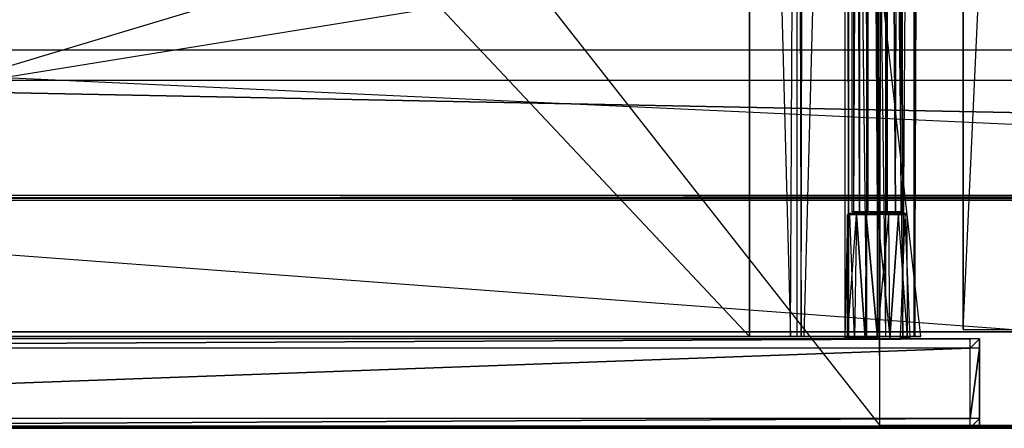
# Model space of a CAD drawing. Extents: x 0 to 1.4, y -0.5 to 0.
# Tile 7 of 32: x 0.21 to 0.42, y -0.5 to -0.41. Entities that reach past the tile are written whole.
import ezdxf

# ---------------------------------------------------------------- set-up
doc = ezdxf.new("R2010")
doc.units = 0
for name, color, linetype in [('L0_DRAWERBOX_LEGATO_REL_7_X_139', 7, 'CONTINUOUS'), ('L27_PLATTE_LEGATO_0_N_B21800___', 7, 'CONTINUOUS'), ('L29_KORPUS_LEGATO_MS_X_190__Y_4', 7, 'CONTINUOUS'), ('L2_DRAWERBOX_LEGATO_REL_5_X_365', 7, 'CONTINUOUS'), ('L31_KORPUS_LEGATO_BO_X_13620__Y', 7, 'CONTINUOUS'), ('L33_KORPUS_LEGATO_3_N_B21800___', 7, 'CONTINUOUS'), ('L36_KORPUS_LEGATO_0_N_B21800___', 7, 'CONTINUOUS'), ('L4_DRAWERBOX_LEGATO_REL_3_X_304', 7, 'CONTINUOUS'), ('L8_FRONT_LEGATO_S2S2_X_3400__Y_', 7, 'CONTINUOUS')]:
    doc.layers.add(name, color=color, linetype=linetype)

msp = doc.modelspace()

# ---------------------------------------------------------------- linework, layer by layer
at = {"layer": 'L0_DRAWERBOX_LEGATO_REL_7_X_139', "color": 8}
for points, invisible_edges in [([(0.386831, -0.143967, 0.1666), (0.387243, -0.453929, 0.164526), (0.386831, -0.453929, 0.1666), (0.386831, -0.143967, 0.1666)], 13), ([(0.387243, -0.453929, 0.164526), (0.386831, -0.143967, 0.1666), (0.387243, -0.143967, 0.164526), (0.387243, -0.453929, 0.164526)], 14), ([(0.387243, -0.143967, 0.168674), (0.386831, -0.453929, 0.1666), (0.387243, -0.453929, 0.168674), (0.387243, -0.143967, 0.168674)], 13), ([(0.386831, -0.453929, 0.1666), (0.387243, -0.143967, 0.168674), (0.386831, -0.143967, 0.1666), (0.386831, -0.453929, 0.1666)], 14), ([(0.387243, -0.143967, 0.164526), (0.388418, -0.453929, 0.162768), (0.387243, -0.453929, 0.164526), (0.387243, -0.143967, 0.164526)], 13), ([(0.388418, -0.453929, 0.162768), (0.387243, -0.143967, 0.164526), (0.388418, -0.143967, 0.162768), (0.388418, -0.453929, 0.162768)], 14), ([(0.388418, -0.143967, 0.170432), (0.387243, -0.453929, 0.168674), (0.388418, -0.453929, 0.170432), (0.388418, -0.143967, 0.170432)], 13), ([(0.387243, -0.453929, 0.168674), (0.388418, -0.143967, 0.170432), (0.387243, -0.143967, 0.168674), (0.387243, -0.453929, 0.168674)], 14), ([(0.388418, -0.143967, 0.162768), (0.390176, -0.453929, 0.161593), (0.388418, -0.453929, 0.162768), (0.388418, -0.143967, 0.162768)], 13), ([(0.390176, -0.453929, 0.161593), (0.388418, -0.143967, 0.162768), (0.390176, -0.143967, 0.161593), (0.390176, -0.453929, 0.161593)], 14), ([(0.390176, -0.453929, 0.171607), (0.388418, -0.143967, 0.170432), (0.388418, -0.453929, 0.170432), (0.390176, -0.453929, 0.171607)], 13), ([(0.388418, -0.143967, 0.170432), (0.390176, -0.453929, 0.171607), (0.390176, -0.143967, 0.171607), (0.388418, -0.143967, 0.170432)], 14), ([(0.390176, -0.143967, 0.161593), (0.39225, -0.453929, 0.161181), (0.390176, -0.453929, 0.161593), (0.390176, -0.143967, 0.161593)], 13), ([(0.39225, -0.453929, 0.161181), (0.390176, -0.143967, 0.161593), (0.39225, -0.143967, 0.161181), (0.39225, -0.453929, 0.161181)], 14), ([(0.39225, -0.453929, 0.172019), (0.390176, -0.143967, 0.171607), (0.390176, -0.453929, 0.171607), (0.39225, -0.453929, 0.172019)], 13), ([(0.390176, -0.143967, 0.171607), (0.39225, -0.453929, 0.172019), (0.39225, -0.143967, 0.172019), (0.390176, -0.143967, 0.171607)], 14), ([(0.394324, -0.453929, 0.171607), (0.39225, -0.143967, 0.172019), (0.39225, -0.453929, 0.172019), (0.394324, -0.453929, 0.171607)], 13), ([(0.39225, -0.143967, 0.172019), (0.394324, -0.453929, 0.171607), (0.394324, -0.143967, 0.171607), (0.39225, -0.143967, 0.172019)], 14), ([(0.39225, -0.143967, 0.161181), (0.394324, -0.453929, 0.161593), (0.39225, -0.453929, 0.161181), (0.39225, -0.143967, 0.161181)], 13), ([(0.394324, -0.453929, 0.161593), (0.39225, -0.143967, 0.161181), (0.394324, -0.143967, 0.161593), (0.394324, -0.453929, 0.161593)], 14), ([(0.396082, -0.453929, 0.170432), (0.394324, -0.143967, 0.171607), (0.394324, -0.453929, 0.171607), (0.396082, -0.453929, 0.170432)], 13), ([(0.394324, -0.143967, 0.171607), (0.396082, -0.453929, 0.170432), (0.396082, -0.143967, 0.170432), (0.394324, -0.143967, 0.171607)], 14), ([(0.394324, -0.143967, 0.161593), (0.396082, -0.453929, 0.162768), (0.394324, -0.453929, 0.161593), (0.394324, -0.143967, 0.161593)], 13), ([(0.396082, -0.453929, 0.162768), (0.394324, -0.143967, 0.161593), (0.396082, -0.143967, 0.162768), (0.396082, -0.453929, 0.162768)], 14), ([(0.397257, -0.143967, 0.168674), (0.396082, -0.453929, 0.170432), (0.397257, -0.453929, 0.168674), (0.397257, -0.143967, 0.168674)], 13), ([(0.396082, -0.453929, 0.170432), (0.397257, -0.143967, 0.168674), (0.396082, -0.143967, 0.170432), (0.396082, -0.453929, 0.170432)], 14), ([(0.396082, -0.143967, 0.162768), (0.397257, -0.453929, 0.164526), (0.396082, -0.453929, 0.162768), (0.396082, -0.143967, 0.162768)], 13), ([(0.397257, -0.453929, 0.164526), (0.396082, -0.143967, 0.162768), (0.397257, -0.143967, 0.164526), (0.397257, -0.453929, 0.164526)], 14), ([(0.397669, -0.143967, 0.1666), (0.397257, -0.453929, 0.168674), (0.397669, -0.453929, 0.1666), (0.397669, -0.143967, 0.1666)], 13), ([(0.397257, -0.453929, 0.168674), (0.397669, -0.143967, 0.1666), (0.397257, -0.143967, 0.168674), (0.397257, -0.453929, 0.168674)], 14), ([(0.397257, -0.143967, 0.164526), (0.397669, -0.453929, 0.1666), (0.397257, -0.453929, 0.164526), (0.397257, -0.143967, 0.164526)], 13), ([(0.397669, -0.453929, 0.1666), (0.397257, -0.143967, 0.164526), (0.397669, -0.143967, 0.1666), (0.397669, -0.453929, 0.1666)], 14), ([(0.38584, -0.480742, 0.169255), (0.385896, -0.454547, 0.1666), (0.385312, -0.480742, 0.1666), (0.38584, -0.480742, 0.169255)], 13), ([(0.385896, -0.454547, 0.1666), (0.38584, -0.480742, 0.163945), (0.385312, -0.480742, 0.1666), (0.385896, -0.454547, 0.1666)], 13), ([(0.387757, -0.454547, 0.171093), (0.38584, -0.480742, 0.169255), (0.387344, -0.480742, 0.171505), (0.387757, -0.454547, 0.171093)], 13), ([(0.38584, -0.480742, 0.169255), (0.387757, -0.454547, 0.171093), (0.38638, -0.454547, 0.169031), (0.38584, -0.480742, 0.169255)], 14), ([(0.385896, -0.454547, 0.1666), (0.38584, -0.480742, 0.169255), (0.38638, -0.454547, 0.169031), (0.385896, -0.454547, 0.1666)], 14), ([(0.38584, -0.480742, 0.163945), (0.385896, -0.454547, 0.1666), (0.38638, -0.454547, 0.164169), (0.38584, -0.480742, 0.163945)], 14), ([(0.38638, -0.454547, 0.164169), (0.387344, -0.480742, 0.161695), (0.38584, -0.480742, 0.163945), (0.38638, -0.454547, 0.164169)], 13), ([(0.385903, -0.454242, 0.1666), (0.38638, -0.454547, 0.164169), (0.385896, -0.454547, 0.1666), (0.385903, -0.454242, 0.1666)], 13), ([(0.386386, -0.454242, 0.169029), (0.385896, -0.454547, 0.1666), (0.38638, -0.454547, 0.169031), (0.386386, -0.454242, 0.169029)], 13), ([(0.385896, -0.454547, 0.1666), (0.386386, -0.454242, 0.169029), (0.385903, -0.454242, 0.1666), (0.385896, -0.454547, 0.1666)], 14), ([(0.385903, -0.454242, 0.1666), (0.387243, -0.454242, 0.164526), (0.386386, -0.454242, 0.164171), (0.385903, -0.454242, 0.1666)], 13), ([(0.387243, -0.454242, 0.164526), (0.385903, -0.454242, 0.1666), (0.386831, -0.454242, 0.1666), (0.387243, -0.454242, 0.164526)], 14), ([(0.386386, -0.454242, 0.169029), (0.386831, -0.454242, 0.1666), (0.385903, -0.454242, 0.1666), (0.386386, -0.454242, 0.169029)], 13), ([(0.38638, -0.454547, 0.164169), (0.385903, -0.454242, 0.1666), (0.386386, -0.454242, 0.164171), (0.38638, -0.454547, 0.164169)], 14), ([(0.386386, -0.454242, 0.164171), (0.387757, -0.454547, 0.162107), (0.38638, -0.454547, 0.164169), (0.386386, -0.454242, 0.164171)], 13), ([(0.387757, -0.454547, 0.171093), (0.386386, -0.454242, 0.169029), (0.38638, -0.454547, 0.169031), (0.387757, -0.454547, 0.171093)], 13), ([(0.387344, -0.480742, 0.161695), (0.38638, -0.454547, 0.164169), (0.387757, -0.454547, 0.162107), (0.387344, -0.480742, 0.161695)], 14), ([(0.386831, -0.454242, 0.1666), (0.386386, -0.454242, 0.169029), (0.387243, -0.454242, 0.168674), (0.386831, -0.454242, 0.1666)], 14), ([(0.386386, -0.454242, 0.164171), (0.388418, -0.454242, 0.162768), (0.387762, -0.454242, 0.162112), (0.386386, -0.454242, 0.164171)], 13), ([(0.388418, -0.454242, 0.162768), (0.386386, -0.454242, 0.164171), (0.387243, -0.454242, 0.164526), (0.388418, -0.454242, 0.162768)], 14), ([(0.386386, -0.454242, 0.169029), (0.388418, -0.454242, 0.170432), (0.387243, -0.454242, 0.168674), (0.386386, -0.454242, 0.169029)], 13), ([(0.388418, -0.454242, 0.170432), (0.386386, -0.454242, 0.169029), (0.387762, -0.454242, 0.171088), (0.388418, -0.454242, 0.170432)], 14), ([(0.387757, -0.454547, 0.162107), (0.386386, -0.454242, 0.164171), (0.387762, -0.454242, 0.162112), (0.387757, -0.454547, 0.162107)], 14), ([(0.386386, -0.454242, 0.169029), (0.387757, -0.454547, 0.171093), (0.387762, -0.454242, 0.171088), (0.386386, -0.454242, 0.169029)], 14), ([(0.387243, -0.453929, 0.168674), (0.386831, -0.454242, 0.1666), (0.387243, -0.454242, 0.168674), (0.387243, -0.453929, 0.168674)], 13), ([(0.386831, -0.454242, 0.1666), (0.387243, -0.453929, 0.168674), (0.386831, -0.453929, 0.1666), (0.386831, -0.454242, 0.1666)], 14), ([(0.386831, -0.453929, 0.1666), (0.387243, -0.454242, 0.164526), (0.386831, -0.454242, 0.1666), (0.386831, -0.453929, 0.1666)], 13), ([(0.387243, -0.454242, 0.164526), (0.386831, -0.453929, 0.1666), (0.387243, -0.453929, 0.164526), (0.387243, -0.454242, 0.164526)], 14), ([(0.388418, -0.453929, 0.170432), (0.387243, -0.454242, 0.168674), (0.388418, -0.454242, 0.170432), (0.388418, -0.453929, 0.170432)], 13), ([(0.387243, -0.454242, 0.168674), (0.388418, -0.453929, 0.170432), (0.387243, -0.453929, 0.168674), (0.387243, -0.454242, 0.168674)], 14), ([(0.387243, -0.453929, 0.164526), (0.388418, -0.454242, 0.162768), (0.387243, -0.454242, 0.164526), (0.387243, -0.453929, 0.164526)], 13), ([(0.388418, -0.454242, 0.162768), (0.387243, -0.453929, 0.164526), (0.388418, -0.453929, 0.162768), (0.388418, -0.454242, 0.162768)], 14), ([(0.387757, -0.454547, 0.162107), (0.389595, -0.480742, 0.160191), (0.387344, -0.480742, 0.161695), (0.387757, -0.454547, 0.162107)], 13), ([(0.389595, -0.480742, 0.173009), (0.387757, -0.454547, 0.171093), (0.387344, -0.480742, 0.171505), (0.389595, -0.480742, 0.173009)], 13), ([(0.389818, -0.454547, 0.17247), (0.387762, -0.454242, 0.171088), (0.387757, -0.454547, 0.171093), (0.389818, -0.454547, 0.17247)], 13), ([(0.387762, -0.454242, 0.162112), (0.389818, -0.454547, 0.16073), (0.387757, -0.454547, 0.162107), (0.387762, -0.454242, 0.162112)], 13), ([(0.389595, -0.480742, 0.160191), (0.387757, -0.454547, 0.162107), (0.389818, -0.454547, 0.16073), (0.389595, -0.480742, 0.160191)], 14), ([(0.387757, -0.454547, 0.171093), (0.389595, -0.480742, 0.173009), (0.389818, -0.454547, 0.17247), (0.387757, -0.454547, 0.171093)], 14), ([(0.387762, -0.454242, 0.162112), (0.390176, -0.454242, 0.161593), (0.389821, -0.454242, 0.160736), (0.387762, -0.454242, 0.162112)], 13), ([(0.390176, -0.454242, 0.161593), (0.387762, -0.454242, 0.162112), (0.388418, -0.454242, 0.162768), (0.390176, -0.454242, 0.161593)], 14), ([(0.387762, -0.454242, 0.171088), (0.390176, -0.454242, 0.171607), (0.388418, -0.454242, 0.170432), (0.387762, -0.454242, 0.171088)], 13), ([(0.390176, -0.454242, 0.171607), (0.387762, -0.454242, 0.171088), (0.389821, -0.454242, 0.172464), (0.390176, -0.454242, 0.171607)], 14), ([(0.387762, -0.454242, 0.171088), (0.389818, -0.454547, 0.17247), (0.389821, -0.454242, 0.172464), (0.387762, -0.454242, 0.171088)], 14), ([(0.389818, -0.454547, 0.16073), (0.387762, -0.454242, 0.162112), (0.389821, -0.454242, 0.160736), (0.389818, -0.454547, 0.16073)], 14), ([(0.390176, -0.454242, 0.171607), (0.388418, -0.453929, 0.170432), (0.388418, -0.454242, 0.170432), (0.390176, -0.454242, 0.171607)], 13), ([(0.388418, -0.453929, 0.170432), (0.390176, -0.454242, 0.171607), (0.390176, -0.453929, 0.171607), (0.388418, -0.453929, 0.170432)], 14), ([(0.390176, -0.453929, 0.161593), (0.388418, -0.454242, 0.162768), (0.388418, -0.453929, 0.162768), (0.390176, -0.453929, 0.161593)], 13), ([(0.388418, -0.454242, 0.162768), (0.390176, -0.453929, 0.161593), (0.390176, -0.454242, 0.161593), (0.388418, -0.454242, 0.162768)], 14), ([(0.389818, -0.454547, 0.16073), (0.39225, -0.480742, 0.159663), (0.389595, -0.480742, 0.160191), (0.389818, -0.454547, 0.16073)], 13), ([(0.39225, -0.480742, 0.173537), (0.389818, -0.454547, 0.17247), (0.389595, -0.480742, 0.173009), (0.39225, -0.480742, 0.173537)], 13), ([(0.39225, -0.454547, 0.172953), (0.389821, -0.454242, 0.172464), (0.389818, -0.454547, 0.17247), (0.39225, -0.454547, 0.172953)], 13), ([(0.389821, -0.454242, 0.160736), (0.39225, -0.454547, 0.160247), (0.389818, -0.454547, 0.16073), (0.389821, -0.454242, 0.160736)], 13), ([(0.39225, -0.480742, 0.159663), (0.389818, -0.454547, 0.16073), (0.39225, -0.454547, 0.160247), (0.39225, -0.480742, 0.159663)], 14), ([(0.389818, -0.454547, 0.17247), (0.39225, -0.480742, 0.173537), (0.39225, -0.454547, 0.172953), (0.389818, -0.454547, 0.17247)], 14), ([(0.389821, -0.454242, 0.160736), (0.39225, -0.454242, 0.161181), (0.39225, -0.454242, 0.160253), (0.389821, -0.454242, 0.160736)], 13), ([(0.39225, -0.454242, 0.161181), (0.389821, -0.454242, 0.160736), (0.390176, -0.454242, 0.161593), (0.39225, -0.454242, 0.161181)], 14), ([(0.389821, -0.454242, 0.172464), (0.39225, -0.454242, 0.172019), (0.390176, -0.454242, 0.171607), (0.389821, -0.454242, 0.172464)], 13), ([(0.39225, -0.454242, 0.172019), (0.389821, -0.454242, 0.172464), (0.39225, -0.454242, 0.172947), (0.39225, -0.454242, 0.172019)], 14), ([(0.389821, -0.454242, 0.172464), (0.39225, -0.454547, 0.172953), (0.39225, -0.454242, 0.172947), (0.389821, -0.454242, 0.172464)], 14), ([(0.39225, -0.454547, 0.160247), (0.389821, -0.454242, 0.160736), (0.39225, -0.454242, 0.160253), (0.39225, -0.454547, 0.160247)], 14), ([(0.390176, -0.454242, 0.171607), (0.39225, -0.453929, 0.172019), (0.390176, -0.453929, 0.171607), (0.390176, -0.454242, 0.171607)], 13), ([(0.39225, -0.453929, 0.172019), (0.390176, -0.454242, 0.171607), (0.39225, -0.454242, 0.172019), (0.39225, -0.453929, 0.172019)], 14), ([(0.39225, -0.453929, 0.161181), (0.390176, -0.454242, 0.161593), (0.390176, -0.453929, 0.161593), (0.39225, -0.453929, 0.161181)], 13), ([(0.390176, -0.454242, 0.161593), (0.39225, -0.453929, 0.161181), (0.39225, -0.454242, 0.161181), (0.390176, -0.454242, 0.161593)], 14), ([(0.394324, -0.453929, 0.161593), (0.39225, -0.454242, 0.161181), (0.39225, -0.453929, 0.161181), (0.394324, -0.453929, 0.161593)], 13), ([(0.39225, -0.454242, 0.161181), (0.394324, -0.453929, 0.161593), (0.394324, -0.454242, 0.161593), (0.39225, -0.454242, 0.161181)], 14), ([(0.394324, -0.454242, 0.171607), (0.39225, -0.453929, 0.172019), (0.39225, -0.454242, 0.172019), (0.394324, -0.454242, 0.171607)], 13), ([(0.39225, -0.453929, 0.172019), (0.394324, -0.454242, 0.171607), (0.394324, -0.453929, 0.171607), (0.39225, -0.453929, 0.172019)], 14), ([(0.39225, -0.454242, 0.161181), (0.394679, -0.454242, 0.160736), (0.39225, -0.454242, 0.160253), (0.39225, -0.454242, 0.161181)], 13), ([(0.394679, -0.454242, 0.160736), (0.39225, -0.454242, 0.161181), (0.394324, -0.454242, 0.161593), (0.394679, -0.454242, 0.160736)], 14), ([(0.39225, -0.454242, 0.172019), (0.394679, -0.454242, 0.172464), (0.394324, -0.454242, 0.171607), (0.39225, -0.454242, 0.172019)], 13), ([(0.394679, -0.454242, 0.172464), (0.39225, -0.454242, 0.172019), (0.39225, -0.454242, 0.172947), (0.394679, -0.454242, 0.172464)], 14), ([(0.394681, -0.454547, 0.17247), (0.39225, -0.454242, 0.172947), (0.39225, -0.454547, 0.172953), (0.394681, -0.454547, 0.17247)], 13), ([(0.39225, -0.454242, 0.172947), (0.394681, -0.454547, 0.17247), (0.394679, -0.454242, 0.172464), (0.39225, -0.454242, 0.172947)], 14), ([(0.394679, -0.454242, 0.160736), (0.39225, -0.454547, 0.160247), (0.39225, -0.454242, 0.160253), (0.394679, -0.454242, 0.160736)], 13), ([(0.39225, -0.454547, 0.160247), (0.394679, -0.454242, 0.160736), (0.394681, -0.454547, 0.16073), (0.39225, -0.454547, 0.160247)], 14), ([(0.394681, -0.454547, 0.16073), (0.39225, -0.480742, 0.159663), (0.39225, -0.454547, 0.160247), (0.394681, -0.454547, 0.16073)], 13), ([(0.39225, -0.480742, 0.159663), (0.394681, -0.454547, 0.16073), (0.394905, -0.480742, 0.160191), (0.39225, -0.480742, 0.159663)], 14), ([(0.394905, -0.480742, 0.173009), (0.39225, -0.454547, 0.172953), (0.39225, -0.480742, 0.173537), (0.394905, -0.480742, 0.173009)], 13), ([(0.39225, -0.454547, 0.172953), (0.394905, -0.480742, 0.173009), (0.394681, -0.454547, 0.17247), (0.39225, -0.454547, 0.172953)], 14), ([(0.396082, -0.453929, 0.162768), (0.394324, -0.454242, 0.161593), (0.394324, -0.453929, 0.161593), (0.396082, -0.453929, 0.162768)], 13), ([(0.394324, -0.454242, 0.161593), (0.396082, -0.453929, 0.162768), (0.396082, -0.454242, 0.162768), (0.394324, -0.454242, 0.161593)], 14), ([(0.396082, -0.454242, 0.170432), (0.394324, -0.453929, 0.171607), (0.394324, -0.454242, 0.171607), (0.396082, -0.454242, 0.170432)], 13), ([(0.394324, -0.453929, 0.171607), (0.396082, -0.454242, 0.170432), (0.396082, -0.453929, 0.170432), (0.394324, -0.453929, 0.171607)], 14), ([(0.394324, -0.454242, 0.171607), (0.396738, -0.454242, 0.171088), (0.396082, -0.454242, 0.170432), (0.394324, -0.454242, 0.171607)], 13), ([(0.396738, -0.454242, 0.171088), (0.394324, -0.454242, 0.171607), (0.394679, -0.454242, 0.172464), (0.396738, -0.454242, 0.171088)], 14), ([(0.394324, -0.454242, 0.161593), (0.396738, -0.454242, 0.162112), (0.394679, -0.454242, 0.160736), (0.394324, -0.454242, 0.161593)], 13), ([(0.396738, -0.454242, 0.162112), (0.394324, -0.454242, 0.161593), (0.396082, -0.454242, 0.162768), (0.396738, -0.454242, 0.162112)], 14), ([(0.396738, -0.454242, 0.162112), (0.394681, -0.454547, 0.16073), (0.394679, -0.454242, 0.160736), (0.396738, -0.454242, 0.162112)], 13), ([(0.394681, -0.454547, 0.17247), (0.396738, -0.454242, 0.171088), (0.394679, -0.454242, 0.172464), (0.394681, -0.454547, 0.17247)], 13), ([(0.394681, -0.454547, 0.16073), (0.396738, -0.454242, 0.162112), (0.396742, -0.454547, 0.162107), (0.394681, -0.454547, 0.16073)], 14), ([(0.396738, -0.454242, 0.171088), (0.394681, -0.454547, 0.17247), (0.396742, -0.454547, 0.171093), (0.396738, -0.454242, 0.171088)], 14), ([(0.394905, -0.480742, 0.173009), (0.396742, -0.454547, 0.171093), (0.394681, -0.454547, 0.17247), (0.394905, -0.480742, 0.173009)], 13), ([(0.396742, -0.454547, 0.162107), (0.394905, -0.480742, 0.160191), (0.394681, -0.454547, 0.16073), (0.396742, -0.454547, 0.162107)], 13), ([(0.396742, -0.454547, 0.171093), (0.394905, -0.480742, 0.173009), (0.397155, -0.480742, 0.171505), (0.396742, -0.454547, 0.171093)], 14), ([(0.394905, -0.480742, 0.160191), (0.396742, -0.454547, 0.162107), (0.397155, -0.480742, 0.161695), (0.394905, -0.480742, 0.160191)], 14), ([(0.396082, -0.453929, 0.162768), (0.397257, -0.454242, 0.164526), (0.396082, -0.454242, 0.162768), (0.396082, -0.453929, 0.162768)], 13), ([(0.397257, -0.454242, 0.164526), (0.396082, -0.453929, 0.162768), (0.397257, -0.453929, 0.164526), (0.397257, -0.454242, 0.164526)], 14), ([(0.397257, -0.453929, 0.168674), (0.396082, -0.454242, 0.170432), (0.397257, -0.454242, 0.168674), (0.397257, -0.453929, 0.168674)], 13), ([(0.396082, -0.454242, 0.170432), (0.397257, -0.453929, 0.168674), (0.396082, -0.453929, 0.170432), (0.396082, -0.454242, 0.170432)], 14), ([(0.396082, -0.454242, 0.170432), (0.398113, -0.454242, 0.169029), (0.397257, -0.454242, 0.168674), (0.396082, -0.454242, 0.170432)], 13), ([(0.398113, -0.454242, 0.169029), (0.396082, -0.454242, 0.170432), (0.396738, -0.454242, 0.171088), (0.398113, -0.454242, 0.169029)], 14), ([(0.396082, -0.454242, 0.162768), (0.398113, -0.454242, 0.164171), (0.396738, -0.454242, 0.162112), (0.396082, -0.454242, 0.162768)], 13), ([(0.398113, -0.454242, 0.164171), (0.396082, -0.454242, 0.162768), (0.397257, -0.454242, 0.164526), (0.398113, -0.454242, 0.164171)], 14), ([(0.396738, -0.454242, 0.162112), (0.39812, -0.454547, 0.164169), (0.396742, -0.454547, 0.162107), (0.396738, -0.454242, 0.162112)], 13), ([(0.39812, -0.454547, 0.164169), (0.396738, -0.454242, 0.162112), (0.398113, -0.454242, 0.164171), (0.39812, -0.454547, 0.164169)], 14), ([(0.39812, -0.454547, 0.169031), (0.396738, -0.454242, 0.171088), (0.396742, -0.454547, 0.171093), (0.39812, -0.454547, 0.169031)], 13), ([(0.396738, -0.454242, 0.171088), (0.39812, -0.454547, 0.169031), (0.398113, -0.454242, 0.169029), (0.396738, -0.454242, 0.171088)], 14), ([(0.397155, -0.480742, 0.171505), (0.39812, -0.454547, 0.169031), (0.396742, -0.454547, 0.171093), (0.397155, -0.480742, 0.171505)], 14), ([(0.396742, -0.454547, 0.162107), (0.398659, -0.480742, 0.163945), (0.397155, -0.480742, 0.161695), (0.396742, -0.454547, 0.162107)], 13), ([(0.398659, -0.480742, 0.163945), (0.396742, -0.454547, 0.162107), (0.39812, -0.454547, 0.164169), (0.398659, -0.480742, 0.163945)], 14), ([(0.39812, -0.454547, 0.169031), (0.397155, -0.480742, 0.171505), (0.398659, -0.480742, 0.169255), (0.39812, -0.454547, 0.169031)], 13), ([(0.397257, -0.453929, 0.164526), (0.397669, -0.454242, 0.1666), (0.397257, -0.454242, 0.164526), (0.397257, -0.453929, 0.164526)], 13), ([(0.397669, -0.454242, 0.1666), (0.397257, -0.453929, 0.164526), (0.397669, -0.453929, 0.1666), (0.397669, -0.454242, 0.1666)], 14), ([(0.397669, -0.453929, 0.1666), (0.397257, -0.454242, 0.168674), (0.397669, -0.454242, 0.1666), (0.397669, -0.453929, 0.1666)], 13), ([(0.397257, -0.454242, 0.168674), (0.397669, -0.453929, 0.1666), (0.397257, -0.453929, 0.168674), (0.397257, -0.454242, 0.168674)], 14), ([(0.397257, -0.454242, 0.164526), (0.398597, -0.454242, 0.1666), (0.398113, -0.454242, 0.164171), (0.397257, -0.454242, 0.164526)], 13), ([(0.398597, -0.454242, 0.1666), (0.397257, -0.454242, 0.164526), (0.397669, -0.454242, 0.1666), (0.398597, -0.454242, 0.1666)], 14), ([(0.397257, -0.454242, 0.168674), (0.398597, -0.454242, 0.1666), (0.397669, -0.454242, 0.1666), (0.397257, -0.454242, 0.168674)], 13), ([(0.398597, -0.454242, 0.1666), (0.397257, -0.454242, 0.168674), (0.398113, -0.454242, 0.169029), (0.398597, -0.454242, 0.1666)], 14), ([(0.398113, -0.454242, 0.164171), (0.398603, -0.454547, 0.1666), (0.39812, -0.454547, 0.164169), (0.398113, -0.454242, 0.164171)], 13), ([(0.398603, -0.454547, 0.1666), (0.398113, -0.454242, 0.164171), (0.398597, -0.454242, 0.1666), (0.398603, -0.454547, 0.1666)], 14), ([(0.39812, -0.454547, 0.169031), (0.398597, -0.454242, 0.1666), (0.398113, -0.454242, 0.169029), (0.39812, -0.454547, 0.169031)], 14), ([(0.398597, -0.454242, 0.1666), (0.39812, -0.454547, 0.169031), (0.398603, -0.454547, 0.1666), (0.398597, -0.454242, 0.1666)], 13), ([(0.398659, -0.480742, 0.169255), (0.398603, -0.454547, 0.1666), (0.39812, -0.454547, 0.169031), (0.398659, -0.480742, 0.169255)], 14), ([(0.39812, -0.454547, 0.164169), (0.399187, -0.480742, 0.1666), (0.398659, -0.480742, 0.163945), (0.39812, -0.454547, 0.164169)], 13), ([(0.399187, -0.480742, 0.1666), (0.39812, -0.454547, 0.164169), (0.398603, -0.454547, 0.1666), (0.399187, -0.480742, 0.1666)], 14), ([(0.398603, -0.454547, 0.1666), (0.398659, -0.480742, 0.169255), (0.399187, -0.480742, 0.1666), (0.398603, -0.454547, 0.1666)], 13)]:
    msp.add_3dface(points, dxfattribs=dict(at, invisible_edges=invisible_edges))
at = {"layer": 'L27_PLATTE_LEGATO_0_N_B21800___', "color": 8}
for points, invisible_edges in [([(0.001336, -0.000641, 0.38), (0.000906, -0.499322, 0.38), (0.392723, -0.499312, 0.38), (0.001336, -0.000641, 0.38)], 10), ([(0.001336, -0.000641, 0.38), (0.392723, -0.499312, 0.38), (0.392534, -0.410479, 0.38), (0.001336, -0.000641, 0.38)], 13), ([(0.050605, -0.45043, 0.340205), (0.050434, -0.000526, 0.340205), (0.391947, -0.000515, 0.340205), (0.050605, -0.45043, 0.340205)], 13), ([(0.050605, -0.45043, 0.340205), (0.391947, -0.000515, 0.340205), (0.051048, -0.45043, 0.340205), (0.050605, -0.45043, 0.340205)], 10), ([(0.051048, -0.45043, 0.340205), (0.391947, -0.000515, 0.340205), (0.392207, -0.395145, 0.340205), (0.051048, -0.45043, 0.340205)], 13), ([(0.051048, -0.45043, 0.340205), (0.392207, -0.395145, 0.340205), (0.700121, -0.45042, 0.340205), (0.051048, -0.45043, 0.340205)], 10), ([(0.700121, -0.45042, 0.340205), (0.392207, -0.395145, 0.340205), (0.392917, -0.395145, 0.340205), (0.700121, -0.45042, 0.340205)], 9), ([(0.700121, -0.45042, 0.340205), (0.392917, -0.395145, 0.340205), (0.700121, -0.395145, 0.340205), (0.700121, -0.45042, 0.340205)], 10), ([(0.392534, -0.410479, 0.38), (0.392723, -0.499312, 0.38), (0.392917, -0.410479, 0.38), (0.392534, -0.410479, 0.38)], 13), ([(0.392917, -0.410479, 0.38), (0.392723, -0.499312, 0.38), (0.700121, -0.499312, 0.38), (0.392917, -0.410479, 0.38)], 15), ([(0.392917, -0.410479, 0.38), (0.700121, -0.499312, 0.38), (0.700121, -0.410479, 0.38), (0.392917, -0.410479, 0.38)], 15), ([(0.700121, -0.45042, 0.340205), (0.051048, -0.450946, 0.340205), (0.051048, -0.45043, 0.340205), (0.700121, -0.45042, 0.340205)], 13), ([(0.051048, -0.450946, 0.340205), (0.700121, -0.45042, 0.340205), (0.700121, -0.450935, 0.340205), (0.051048, -0.450946, 0.340205)], 14), ([(0.050526, -0.451461, 0.340552), (0.700121, -0.499768, 0.373077), (0.001647, -0.499778, 0.373077), (0.050526, -0.451461, 0.340552)], 13), ([(0.051048, -0.450946, 0.340205), (0.700121, -0.451451, 0.340552), (0.050526, -0.451461, 0.340552), (0.051048, -0.450946, 0.340205)], 13), ([(0.700121, -0.499768, 0.373077), (0.050526, -0.451461, 0.340552), (0.700121, -0.451451, 0.340552), (0.700121, -0.499768, 0.373077)], 14), ([(0.700121, -0.451451, 0.340552), (0.051048, -0.450946, 0.340205), (0.700121, -0.450935, 0.340205), (0.700121, -0.451451, 0.340552)], 14), ([(0.392723, -0.4995, 0.38), (0.000906, -0.499322, 0.38), (0.000828, -0.499511, 0.38), (0.392723, -0.4995, 0.38)], 13), ([(0.000828, -0.499511, 0.38), (0.001412, -0.500011, 0.3795), (0.392723, -0.4995, 0.38), (0.000828, -0.499511, 0.38)], 14), ([(0.000906, -0.499322, 0.38), (0.392723, -0.4995, 0.38), (0.392723, -0.499312, 0.38), (0.000906, -0.499322, 0.38)], 14), ([(0.700121, -0.5, 0.3795), (0.392723, -0.4995, 0.38), (0.001412, -0.500011, 0.3795), (0.700121, -0.5, 0.3795)], 13), ([(0.001647, -0.499778, 0.373077), (0.700121, -0.5, 0.373233), (0.001412, -0.500011, 0.373233), (0.001647, -0.499778, 0.373077)], 13), ([(0.700121, -0.5, 0.373233), (0.001412, -0.500011, 0.373593), (0.001412, -0.500011, 0.373233), (0.700121, -0.5, 0.373233)], 13), ([(0.001412, -0.500011, 0.373593), (0.700121, -0.5, 0.373233), (0.700121, -0.5, 0.373593), (0.001412, -0.500011, 0.373593)], 14), ([(0.700121, -0.5, 0.373593), (0.001412, -0.500011, 0.379321), (0.001412, -0.500011, 0.373593), (0.700121, -0.5, 0.373593)], 13), ([(0.001412, -0.500011, 0.379321), (0.700121, -0.5, 0.373593), (0.700121, -0.5, 0.379321), (0.001412, -0.500011, 0.379321)], 14), ([(0.700121, -0.5, 0.379321), (0.001412, -0.500011, 0.3795), (0.001412, -0.500011, 0.379321), (0.700121, -0.5, 0.379321)], 13), ([(0.001412, -0.500011, 0.3795), (0.700121, -0.5, 0.379321), (0.700121, -0.5, 0.3795), (0.001412, -0.500011, 0.3795)], 14), ([(0.700121, -0.5, 0.373233), (0.001647, -0.499778, 0.373077), (0.700121, -0.499768, 0.373077), (0.700121, -0.5, 0.373233)], 14), ([(0.700121, -0.4995, 0.38), (0.392723, -0.499312, 0.38), (0.392723, -0.4995, 0.38), (0.700121, -0.4995, 0.38)], 13), ([(0.392723, -0.499312, 0.38), (0.700121, -0.4995, 0.38), (0.700121, -0.499312, 0.38), (0.392723, -0.499312, 0.38)], 14), ([(0.392723, -0.4995, 0.38), (0.700121, -0.5, 0.3795), (0.700121, -0.4995, 0.38), (0.392723, -0.4995, 0.38)], 14)]:
    msp.add_3dface(points, dxfattribs=dict(at, invisible_edges=invisible_edges))
at = {"layer": 'L29_KORPUS_LEGATO_MS_X_190__Y_4', "color": 8}
for points, invisible_edges in [([(0.4105, -0.069937, 0.313), (0.4105, -0.478937, 0.02), (0.4105, -0.478937, 0.313), (0.4105, -0.069937, 0.313)], 13), ([(0.4105, -0.478937, 0.02), (0.4105, -0.069937, 0.313), (0.4105, -0.069937, 0.02), (0.4105, -0.478937, 0.02)], 14), ([(0.4295, -0.069937, 0.02), (0.4105, -0.478937, 0.02), (0.4105, -0.069937, 0.02), (0.4295, -0.069937, 0.02)], 13), ([(0.4105, -0.478937, 0.02), (0.4295, -0.069937, 0.02), (0.4295, -0.478937, 0.02), (0.4105, -0.478937, 0.02)], 14), ([(0.4295, -0.478937, 0.313), (0.4105, -0.069937, 0.313), (0.4105, -0.478937, 0.313), (0.4295, -0.478937, 0.313)], 13), ([(0.4105, -0.069937, 0.313), (0.4295, -0.478937, 0.313), (0.4295, -0.069937, 0.313), (0.4105, -0.069937, 0.313)], 14), ([(0.4295, -0.478937, 0.313), (0.4105, -0.478937, 0.02), (0.4295, -0.478937, 0.02), (0.4295, -0.478937, 0.313)], 13), ([(0.4105, -0.478937, 0.02), (0.4295, -0.478937, 0.313), (0.4105, -0.478937, 0.313), (0.4105, -0.478937, 0.02)], 14)]:
    msp.add_3dface(points, dxfattribs=dict(at, invisible_edges=invisible_edges))
at = {"layer": 'L2_DRAWERBOX_LEGATO_REL_5_X_365', "color": 8}
for points, invisible_edges in [([(0.365015, -0.156442, 0.048743), (0.365015, -0.480442, 0.032), (0.365015, -0.480442, 0.048743), (0.365015, -0.156442, 0.048743)], 13), ([(0.365015, -0.480442, 0.032), (0.365015, -0.156442, 0.048743), (0.365015, -0.156442, 0.032), (0.365015, -0.480442, 0.032)], 14), ([(0.365015, -0.156442, 0.032), (0.4015, -0.480442, 0.032), (0.365015, -0.480442, 0.032), (0.365015, -0.156442, 0.032)], 13), ([(0.4015, -0.480442, 0.032), (0.365015, -0.156442, 0.032), (0.4015, -0.156442, 0.032), (0.4015, -0.480442, 0.032)], 14), ([(0.373759, -0.480442, 0.055052), (0.365015, -0.156442, 0.048743), (0.365015, -0.480442, 0.048743), (0.373759, -0.480442, 0.055052)], 13), ([(0.365015, -0.156442, 0.048743), (0.373759, -0.480442, 0.055052), (0.373759, -0.156442, 0.055052), (0.365015, -0.156442, 0.048743)], 14), ([(0.375068, -0.156442, 0.056719), (0.373759, -0.480442, 0.055052), (0.375068, -0.480442, 0.056719), (0.375068, -0.156442, 0.056719)], 13), ([(0.373759, -0.480442, 0.055052), (0.375068, -0.156442, 0.056719), (0.373759, -0.156442, 0.055052), (0.373759, -0.480442, 0.055052)], 14), ([(0.37603, -0.480442, 0.058607), (0.375068, -0.156442, 0.056719), (0.375068, -0.480442, 0.056719), (0.37603, -0.480442, 0.058607)], 13), ([(0.375068, -0.156442, 0.056719), (0.37603, -0.480442, 0.058607), (0.37603, -0.156442, 0.058607), (0.375068, -0.156442, 0.056719)], 14), ([(0.376611, -0.156442, 0.060646), (0.37603, -0.480442, 0.058607), (0.376611, -0.480442, 0.060646), (0.376611, -0.156442, 0.060646)], 13), ([(0.37603, -0.480442, 0.058607), (0.376611, -0.156442, 0.060646), (0.37603, -0.156442, 0.058607), (0.37603, -0.480442, 0.058607)], 14), ([(0.38532, -0.156442, 0.113598), (0.376611, -0.480442, 0.060646), (0.38532, -0.480442, 0.113598), (0.38532, -0.156442, 0.113598)], 13), ([(0.376611, -0.480442, 0.060646), (0.38532, -0.156442, 0.113598), (0.376611, -0.156442, 0.060646), (0.376611, -0.480442, 0.060646)], 14), ([(0.386072, -0.480442, 0.114666), (0.38532, -0.156442, 0.113598), (0.38532, -0.480442, 0.113598), (0.386072, -0.480442, 0.114666)], 13), ([(0.38532, -0.156442, 0.113598), (0.386072, -0.480442, 0.114666), (0.386072, -0.156442, 0.114666), (0.38532, -0.156442, 0.113598)], 14), ([(0.389911, -0.480442, 0.115998), (0.386072, -0.156442, 0.114666), (0.386072, -0.480442, 0.114666), (0.389911, -0.480442, 0.115998)], 13), ([(0.386072, -0.156442, 0.114666), (0.389911, -0.480442, 0.115998), (0.389911, -0.156442, 0.115998), (0.386072, -0.156442, 0.114666)], 14), ([(0.393974, -0.480442, 0.115948), (0.389911, -0.156442, 0.115998), (0.389911, -0.480442, 0.115998), (0.393974, -0.480442, 0.115948)], 13), ([(0.389911, -0.156442, 0.115998), (0.393974, -0.480442, 0.115948), (0.393974, -0.156442, 0.115948), (0.389911, -0.156442, 0.115998)], 14), ([(0.39762, -0.480442, 0.114232), (0.393974, -0.156442, 0.115948), (0.393974, -0.480442, 0.115948), (0.39762, -0.480442, 0.114232)], 13), ([(0.393974, -0.156442, 0.115948), (0.39762, -0.480442, 0.114232), (0.39762, -0.156442, 0.114232), (0.393974, -0.156442, 0.115948)], 14), ([(0.399967, -0.156442, 0.110955), (0.39762, -0.480442, 0.114232), (0.399967, -0.480442, 0.110955), (0.399967, -0.156442, 0.110955)], 13), ([(0.39762, -0.480442, 0.114232), (0.399967, -0.156442, 0.110955), (0.39762, -0.156442, 0.114232), (0.39762, -0.480442, 0.114232)], 14), ([(0.400214, -0.480442, 0.10758), (0.399967, -0.156442, 0.110955), (0.399967, -0.480442, 0.110955), (0.400214, -0.480442, 0.10758)], 13), ([(0.399967, -0.156442, 0.110955), (0.400214, -0.480442, 0.10758), (0.400214, -0.156442, 0.10758), (0.399967, -0.156442, 0.110955)], 14), ([(0.4015, -0.156442, 0.032), (0.400214, -0.480442, 0.10758), (0.4015, -0.480442, 0.032), (0.4015, -0.156442, 0.032)], 13), ([(0.400214, -0.480442, 0.10758), (0.4015, -0.156442, 0.032), (0.400214, -0.156442, 0.10758), (0.400214, -0.480442, 0.10758)], 14), ([(0.400214, -0.480442, 0.10758), (0.365015, -0.480442, 0.032), (0.4015, -0.480442, 0.032), (0.400214, -0.480442, 0.10758)], 13), ([(0.365015, -0.480442, 0.032), (0.400214, -0.480442, 0.10758), (0.37603, -0.480442, 0.058607), (0.365015, -0.480442, 0.032)], 10), ([(0.365015, -0.480442, 0.032), (0.37603, -0.480442, 0.058607), (0.375068, -0.480442, 0.056719), (0.365015, -0.480442, 0.032)], 13), ([(0.365015, -0.480442, 0.032), (0.375068, -0.480442, 0.056719), (0.373759, -0.480442, 0.055052), (0.365015, -0.480442, 0.032)], 10), ([(0.365015, -0.480442, 0.032), (0.373759, -0.480442, 0.055052), (0.365015, -0.480442, 0.048743), (0.365015, -0.480442, 0.032)], 13), ([(0.37603, -0.480442, 0.058607), (0.400214, -0.480442, 0.10758), (0.376611, -0.480442, 0.060646), (0.37603, -0.480442, 0.058607)], 10), ([(0.376611, -0.480442, 0.060646), (0.400214, -0.480442, 0.10758), (0.38532, -0.480442, 0.113598), (0.376611, -0.480442, 0.060646)], 13), ([(0.38532, -0.480442, 0.113598), (0.400214, -0.480442, 0.10758), (0.399967, -0.480442, 0.110955), (0.38532, -0.480442, 0.113598)], 14), ([(0.38532, -0.480442, 0.113598), (0.399967, -0.480442, 0.110955), (0.39762, -0.480442, 0.114232), (0.38532, -0.480442, 0.113598)], 15), ([(0.38532, -0.480442, 0.113598), (0.39762, -0.480442, 0.114232), (0.386072, -0.480442, 0.114666), (0.38532, -0.480442, 0.113598)], 15), ([(0.386072, -0.480442, 0.114666), (0.39762, -0.480442, 0.114232), (0.393974, -0.480442, 0.115948), (0.386072, -0.480442, 0.114666)], 15), ([(0.386072, -0.480442, 0.114666), (0.393974, -0.480442, 0.115948), (0.389911, -0.480442, 0.115998), (0.386072, -0.480442, 0.114666)], 11)]:
    msp.add_3dface(points, dxfattribs=dict(at, invisible_edges=invisible_edges))
at = {"layer": 'L31_KORPUS_LEGATO_BO_X_13620__Y', "color": 8}
for points, invisible_edges in [([(1.381, -0.479447, 0.02), (0.019, -0.069947, 0.02), (0.019, -0.479447, 0.02), (1.381, -0.479447, 0.02)], 13), ([(0.019, -0.069947, 0.02), (1.381, -0.479447, 0.02), (1.381, -0.069947, 0.02), (0.019, -0.069947, 0.02)], 14), ([(1.381, -0.069947, 0.001), (0.019, -0.479447, 0.001), (0.019, -0.069947, 0.001), (1.381, -0.069947, 0.001)], 13), ([(0.019, -0.479447, 0.001), (1.381, -0.069947, 0.001), (1.381, -0.479447, 0.001), (0.019, -0.479447, 0.001)], 14), ([(1.381, -0.479447, 0.001), (0.019, -0.479447, 0.02), (0.019, -0.479447, 0.001), (1.381, -0.479447, 0.001)], 13), ([(0.019, -0.479447, 0.02), (1.381, -0.479447, 0.001), (1.381, -0.479447, 0.02), (0.019, -0.479447, 0.02)], 14)]:
    msp.add_3dface(points, dxfattribs=dict(at, invisible_edges=invisible_edges))
at = {"layer": 'L33_KORPUS_LEGATO_3_N_B21800___', "color": 8}
for points, invisible_edges in [([(0.019, -0.479447, 0.313), (0.079, -0.419447, 0.313), (1.381, -0.479447, 0.313), (0.019, -0.479447, 0.313)], 10), ([(1.381, -0.479447, 0.332), (0.079, -0.419447, 0.332), (0.019, -0.479447, 0.332), (1.381, -0.479447, 0.332)], 13), ([(1.381, -0.479447, 0.313), (0.079, -0.419447, 0.313), (1.321, -0.419447, 0.313), (1.381, -0.479447, 0.313)], 15), ([(0.079, -0.419447, 0.332), (1.321, -0.419447, 0.313), (0.079, -0.419447, 0.313), (0.079, -0.419447, 0.332)], 13), ([(1.321, -0.419447, 0.313), (0.079, -0.419447, 0.332), (1.321, -0.419447, 0.332), (1.321, -0.419447, 0.313)], 14), ([(0.079, -0.419447, 0.332), (1.381, -0.479447, 0.332), (1.321, -0.419447, 0.332), (0.079, -0.419447, 0.332)], 14), ([(1.381, -0.479447, 0.332), (0.019, -0.479447, 0.313), (1.381, -0.479447, 0.313), (1.381, -0.479447, 0.332)], 13), ([(0.019, -0.479447, 0.313), (1.381, -0.479447, 0.332), (0.019, -0.479447, 0.332), (0.019, -0.479447, 0.313)], 14)]:
    msp.add_3dface(points, dxfattribs=dict(at, invisible_edges=invisible_edges))
at = {"layer": 'L36_KORPUS_LEGATO_0_N_B21800___', "color": 8}
for points, invisible_edges in [([(0.075, -0.425947, 0.332), (1.35, -0.450947, 0.332), (0.05, -0.450947, 0.332), (0.075, -0.425947, 0.332)], 13), ([(1.35, -0.450947, 0.342), (0.075, -0.425947, 0.342), (0.05, -0.450947, 0.342), (1.35, -0.450947, 0.342)], 13), ([(1.35, -0.450947, 0.332), (0.075, -0.425947, 0.332), (1.325, -0.425947, 0.332), (1.35, -0.450947, 0.332)], 14), ([(0.075, -0.425947, 0.342), (1.35, -0.450947, 0.342), (1.325, -0.425947, 0.342), (0.075, -0.425947, 0.342)], 14), ([(0.075, -0.425947, 0.342), (1.325, -0.425947, 0.332), (0.075, -0.425947, 0.332), (0.075, -0.425947, 0.342)], 13), ([(1.325, -0.425947, 0.332), (0.075, -0.425947, 0.342), (1.325, -0.425947, 0.342), (1.325, -0.425947, 0.332)], 14), ([(1.35, -0.450947, 0.342), (0.05, -0.450947, 0.332), (1.35, -0.450947, 0.332), (1.35, -0.450947, 0.342)], 13), ([(0.05, -0.450947, 0.332), (1.35, -0.450947, 0.342), (0.05, -0.450947, 0.342), (0.05, -0.450947, 0.332)], 14)]:
    msp.add_3dface(points, dxfattribs=dict(at, invisible_edges=invisible_edges))
at = {"layer": 'L4_DRAWERBOX_LEGATO_REL_3_X_304', "color": 8}
for points, invisible_edges in [([(0.365015, -0.480442, 0.048), (0.060485, -0.156442, 0.048), (0.060485, -0.480442, 0.048), (0.365015, -0.480442, 0.048)], 13), ([(0.060485, -0.156442, 0.048), (0.365015, -0.480442, 0.048), (0.365015, -0.156442, 0.048), (0.060485, -0.156442, 0.048)], 14), ([(0.060485, -0.156442, 0.032), (0.365015, -0.480442, 0.032), (0.060485, -0.480442, 0.032), (0.060485, -0.156442, 0.032)], 13), ([(0.365015, -0.480442, 0.032), (0.060485, -0.156442, 0.032), (0.365015, -0.156442, 0.032), (0.365015, -0.480442, 0.032)], 14), ([(0.365015, -0.156442, 0.032), (0.365015, -0.480442, 0.048), (0.365015, -0.480442, 0.032), (0.365015, -0.156442, 0.032)], 13), ([(0.365015, -0.480442, 0.048), (0.365015, -0.156442, 0.032), (0.365015, -0.156442, 0.048), (0.365015, -0.480442, 0.048)], 14), ([(0.365015, -0.480442, 0.048), (0.060485, -0.480442, 0.032), (0.365015, -0.480442, 0.032), (0.365015, -0.480442, 0.048)], 13), ([(0.060485, -0.480442, 0.032), (0.365015, -0.480442, 0.048), (0.060485, -0.480442, 0.048), (0.060485, -0.480442, 0.032)], 14)]:
    msp.add_3dface(points, dxfattribs=dict(at, invisible_edges=invisible_edges))
at = {"layer": 'L8_FRONT_LEGATO_S2S2_X_3400__Y_', "color": 8}
for points, invisible_edges in [([(0.004, -0.482947, 0.34), (0.412, -0.480937, 0.34), (0.004, -0.480947, 0.34), (0.004, -0.482947, 0.34)], 13), ([(0.412, -0.480937, 0.34), (0.004, -0.482947, 0.34), (0.412, -0.482937, 0.34), (0.412, -0.480937, 0.34)], 14), ([(0.412, -0.480937), (0.004, -0.482947), (0.004, -0.480947), (0.412, -0.480937)], 13), ([(0.004, -0.482947), (0.412, -0.480937), (0.412, -0.482937), (0.004, -0.482947)], 14), ([(0.004, -0.480947, 0.338), (0.412, -0.480937, 0.002), (0.004, -0.480947, 0.002), (0.004, -0.480947, 0.338)], 13), ([(0.412, -0.480937, 0.002), (0.004, -0.480947, 0.338), (0.412, -0.480937, 0.338), (0.412, -0.480937, 0.002)], 14), ([(0.004, -0.480947, 0.34), (0.412, -0.480937, 0.338), (0.004, -0.480947, 0.338), (0.004, -0.480947, 0.34)], 13), ([(0.412, -0.480937, 0.338), (0.004, -0.480947, 0.34), (0.412, -0.480937, 0.34), (0.412, -0.480937, 0.338)], 14), ([(0.004, -0.480947, 0.002), (0.412, -0.480937), (0.004, -0.480947), (0.004, -0.480947, 0.002)], 13), ([(0.412, -0.480937), (0.004, -0.480947, 0.002), (0.412, -0.480937, 0.002), (0.412, -0.480937)], 14), ([(0.412, -0.482937, 0.34), (0.414, -0.480937, 0.34), (0.412, -0.480937, 0.34), (0.412, -0.482937, 0.34)], 13), ([(0.414, -0.480937, 0.34), (0.412, -0.482937, 0.34), (0.414, -0.482937, 0.34), (0.414, -0.480937, 0.34)], 14), ([(0.414, -0.480937), (0.412, -0.482937), (0.412, -0.480937), (0.414, -0.480937)], 13), ([(0.412, -0.482937), (0.414, -0.480937), (0.414, -0.482937), (0.412, -0.482937)], 14), ([(0.412, -0.480937, 0.338), (0.414, -0.480937, 0.002), (0.412, -0.480937, 0.002), (0.412, -0.480937, 0.338)], 13), ([(0.414, -0.480937, 0.002), (0.412, -0.480937, 0.338), (0.414, -0.480937, 0.338), (0.414, -0.480937, 0.002)], 14), ([(0.412, -0.480937, 0.002), (0.414, -0.480937), (0.412, -0.480937), (0.412, -0.480937, 0.002)], 13), ([(0.414, -0.480937), (0.412, -0.480937, 0.002), (0.414, -0.480937, 0.002), (0.414, -0.480937)], 14), ([(0.412, -0.480937, 0.34), (0.414, -0.480937, 0.338), (0.412, -0.480937, 0.338), (0.412, -0.480937, 0.34)], 13), ([(0.414, -0.480937, 0.338), (0.412, -0.480937, 0.34), (0.414, -0.480937, 0.34), (0.414, -0.480937, 0.338)], 14), ([(0.414, -0.482937, 0.338), (0.414, -0.480937, 0.34), (0.414, -0.482937, 0.34), (0.414, -0.482937, 0.338)], 13), ([(0.414, -0.480937, 0.34), (0.414, -0.482937, 0.338), (0.414, -0.480937, 0.338), (0.414, -0.480937, 0.34)], 14), ([(0.414, -0.480937, 0.002), (0.414, -0.482937, 0.338), (0.414, -0.482937, 0.002), (0.414, -0.480937, 0.002)], 13), ([(0.414, -0.482937, 0.338), (0.414, -0.480937, 0.002), (0.414, -0.480937, 0.338), (0.414, -0.482937, 0.338)], 14), ([(0.414, -0.482937), (0.414, -0.480937, 0.002), (0.414, -0.482937, 0.002), (0.414, -0.482937)], 13), ([(0.414, -0.480937, 0.002), (0.414, -0.482937), (0.414, -0.480937), (0.414, -0.480937, 0.002)], 14), ([(0.412, -0.482937), (0.004, -0.497947), (0.004, -0.482947), (0.412, -0.482937)], 13), ([(0.004, -0.497947), (0.412, -0.482937), (0.412, -0.497937), (0.004, -0.497947)], 14), ([(0.004, -0.497947, 0.34), (0.412, -0.482937, 0.34), (0.004, -0.482947, 0.34), (0.004, -0.497947, 0.34)], 13), ([(0.412, -0.482937, 0.34), (0.004, -0.497947, 0.34), (0.412, -0.497937, 0.34), (0.412, -0.482937, 0.34)], 14), ([(0.414, -0.482937), (0.412, -0.497937), (0.412, -0.482937), (0.414, -0.482937)], 13), ([(0.412, -0.497937), (0.414, -0.482937), (0.414, -0.497937), (0.412, -0.497937)], 14), ([(0.412, -0.497937, 0.34), (0.414, -0.482937, 0.34), (0.412, -0.482937, 0.34), (0.412, -0.497937, 0.34)], 13), ([(0.414, -0.482937, 0.34), (0.412, -0.497937, 0.34), (0.414, -0.497937, 0.34), (0.414, -0.482937, 0.34)], 14), ([(0.414, -0.482937, 0.002), (0.414, -0.497937, 0.338), (0.414, -0.497937, 0.002), (0.414, -0.482937, 0.002)], 13), ([(0.414, -0.497937, 0.338), (0.414, -0.482937, 0.002), (0.414, -0.482937, 0.338), (0.414, -0.497937, 0.338)], 14), ([(0.414, -0.482937), (0.414, -0.497937, 0.002), (0.414, -0.497937), (0.414, -0.482937)], 13), ([(0.414, -0.497937, 0.002), (0.414, -0.482937), (0.414, -0.482937, 0.002), (0.414, -0.497937, 0.002)], 14), ([(0.414, -0.497937, 0.338), (0.414, -0.482937, 0.34), (0.414, -0.497937, 0.34), (0.414, -0.497937, 0.338)], 13), ([(0.414, -0.482937, 0.34), (0.414, -0.497937, 0.338), (0.414, -0.482937, 0.338), (0.414, -0.482937, 0.34)], 14), ([(0.412, -0.497937), (0.004001, -0.499947), (0.004, -0.497947), (0.412, -0.497937)], 13), ([(0.004001, -0.499947, 0.34), (0.412, -0.497937, 0.34), (0.004, -0.497947, 0.34), (0.004001, -0.499947, 0.34)], 13), ([(0.004001, -0.499947), (0.412, -0.497937), (0.412001, -0.499937), (0.004001, -0.499947)], 14), ([(0.412, -0.497937, 0.34), (0.004001, -0.499947, 0.34), (0.412001, -0.499937, 0.34), (0.412, -0.497937, 0.34)], 14), ([(0.412001, -0.499937, 0.34), (0.414, -0.497937, 0.34), (0.412, -0.497937, 0.34), (0.412001, -0.499937, 0.34)], 13), ([(0.414, -0.497937), (0.412001, -0.499937), (0.412, -0.497937), (0.414, -0.497937)], 13), ([(0.414, -0.497937, 0.34), (0.412001, -0.499937, 0.34), (0.414001, -0.499937, 0.34), (0.414, -0.497937, 0.34)], 14), ([(0.412001, -0.499937), (0.414, -0.497937), (0.414001, -0.499937), (0.412001, -0.499937)], 14), ([(0.414, -0.497937, 0.002), (0.414001, -0.499937, 0.338), (0.414001, -0.499937, 0.002), (0.414, -0.497937, 0.002)], 13), ([(0.414001, -0.499937, 0.338), (0.414, -0.497937, 0.002), (0.414, -0.497937, 0.338), (0.414001, -0.499937, 0.338)], 14), ([(0.414001, -0.499937, 0.338), (0.414, -0.497937, 0.34), (0.414001, -0.499937, 0.34), (0.414001, -0.499937, 0.338)], 13), ([(0.414, -0.497937, 0.34), (0.414001, -0.499937, 0.338), (0.414, -0.497937, 0.338), (0.414, -0.497937, 0.34)], 14), ([(0.414, -0.497937), (0.414001, -0.499937, 0.002), (0.414001, -0.499937), (0.414, -0.497937)], 13), ([(0.414001, -0.499937, 0.002), (0.414, -0.497937), (0.414, -0.497937, 0.002), (0.414001, -0.499937, 0.002)], 14), ([(0.412001, -0.499937, 0.002), (0.004001, -0.499947, 0.338), (0.004001, -0.499947, 0.002), (0.412001, -0.499937, 0.002)], 13), ([(0.004001, -0.499947, 0.338), (0.412001, -0.499937, 0.002), (0.412001, -0.499937, 0.338), (0.004001, -0.499947, 0.338)], 14), ([(0.412001, -0.499937), (0.004001, -0.499947, 0.002), (0.004001, -0.499947), (0.412001, -0.499937)], 13), ([(0.004001, -0.499947, 0.002), (0.412001, -0.499937), (0.412001, -0.499937, 0.002), (0.004001, -0.499947, 0.002)], 14), ([(0.412001, -0.499937, 0.338), (0.004001, -0.499947, 0.34), (0.004001, -0.499947, 0.338), (0.412001, -0.499937, 0.338)], 13), ([(0.004001, -0.499947, 0.34), (0.412001, -0.499937, 0.338), (0.412001, -0.499937, 0.34), (0.004001, -0.499947, 0.34)], 14), ([(0.414001, -0.499937, 0.002), (0.412001, -0.499937, 0.338), (0.412001, -0.499937, 0.002), (0.414001, -0.499937, 0.002)], 13), ([(0.412001, -0.499937, 0.338), (0.414001, -0.499937, 0.002), (0.414001, -0.499937, 0.338), (0.412001, -0.499937, 0.338)], 14), ([(0.414001, -0.499937), (0.412001, -0.499937, 0.002), (0.412001, -0.499937), (0.414001, -0.499937)], 13), ([(0.412001, -0.499937, 0.002), (0.414001, -0.499937), (0.414001, -0.499937, 0.002), (0.412001, -0.499937, 0.002)], 14), ([(0.414001, -0.499937, 0.338), (0.412001, -0.499937, 0.34), (0.412001, -0.499937, 0.338), (0.414001, -0.499937, 0.338)], 13), ([(0.412001, -0.499937, 0.34), (0.414001, -0.499937, 0.338), (0.414001, -0.499937, 0.34), (0.412001, -0.499937, 0.34)], 14)]:
    msp.add_3dface(points, dxfattribs=dict(at, invisible_edges=invisible_edges))

doc.saveas('drawing.dxf')
